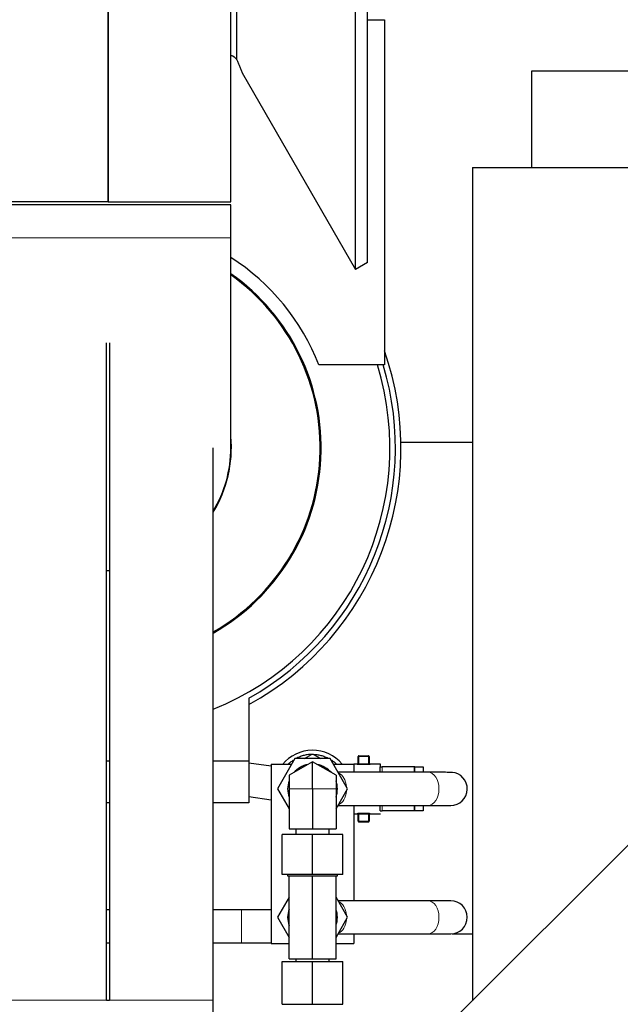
# Model space of a CAD drawing. Header units: inches. Extents: x 0 to 17820, y -10 to 12600.
# Tile 252 of 256: x 8345 to 8562, y 5260 to 5616. Entities that reach past the tile are written whole.
import ezdxf

# ---------------------------------------------------------------- set-up
doc = ezdxf.new("R2010")
doc.units = ezdxf.units.IN
doc.layers.add('1', color=7, linetype='Continuous', true_color=0xffffff)

msp = doc.modelspace()

# ---------------------------------------------------------------- linework, layer by layer
at = {"layer": '1', "color": 2, "linetype": 'Continuous', "lineweight": 25}
for p, q in [((8466.325, 5525.749), (8466.325, 5843.691)), ((8470.565, 5528.197), (8470.565, 5846.139)), ((8423.271, 5601.663), (8423.271, 5783.712)), ((8376.72, 5778.139), (8376.72, 5550.139)), ((8376.72, 5550.139), (8376.72, 5778.139)), ((8421.17, 5550.139), (8421.17, 5778.139)), ((8470.564, 5616.139), (8476.72, 5616.139)), ((8476.72, 5616.139), (8476.72, 5491.139)), ((8530.108, 5597.571), (9175.608, 5597.571)), ((8530.108, 5562.571), (8530.108, 5597.571)), ((8425.217, 5596.951), (8466.325, 5525.749)), ((8508.558, 5562.571), (8508.558, 5260.957)), ((8508.558, 5562.571), (9173.058, 5562.571)), ((8376.72, 5550.139), (8332.27, 5550.139)), ((8421.17, 5549.139), (8332.27, 5549.139)), ((8376.72, 5550.139), (8421.17, 5550.139)), ((8421.17, 5537.139), (8421.17, 5549.139)), ((8421.17, 5461.139), (8421.17, 5537.139)), ((8470.565, 5528.197), (8466.325, 5525.749)), ((8376.22, 5261.139), (8376.22, 5499.186)), ((8377.22, 5499.186), (8377.22, 5261.139)), ((8476.72, 5491.139), (8453.035, 5491.139)), ((8494.74, 5247.148), (8728.994, 5481.402)), ((8508.558, 5463.071), (8482.7, 5463.071)), ((8414.77, 5261.139), (8414.77, 5461.139)), ((8427.72, 5370.503), (8427.72, 5347.639)), ((8377.219, 5347.639), (8376.221, 5347.639)), ((8427.72, 5347.639), (8414.769, 5347.639)), ((8427.72, 5347.639), (8427.72, 5332.639)), ((8444.369, 5348.639), (8438.018, 5337.639)), ((8457.071, 5348.639), (8444.369, 5348.639)), ((8447.773, 5348.639), (8450.362, 5350.134)), ((8451.078, 5350.134), (8453.667, 5348.639)), ((8463.422, 5337.639), (8457.071, 5348.639)), ((8467.22, 5346.861), (8467.22, 5349.339)), ((8467.52, 5349.639), (8470.92, 5349.639)), ((8471.22, 5349.339), (8471.22, 5346.861)), ((8435.719, 5345.838), (8427.719, 5346.978)), ((8435.72, 5346.639), (8443.215, 5346.639)), ((8435.72, 5346.639), (8435.72, 5281.639)), ((8450.72, 5347.454), (8442.22, 5342.547)), ((8459.22, 5342.547), (8450.72, 5347.454)), ((8450.72, 5337.639), (8450.72, 5347.454)), ((8458.225, 5346.639), (8465.72, 5346.639)), ((8466.92, 5346.639), (8465.72, 5346.639)), ((8465.72, 5346.639), (8465.72, 5343.639)), ((8475.335, 5346.639), (8471.52, 5346.639)), ((8475.22, 5345.639), (8475.89, 5345.639)), ((8475.22, 5343.639), (8475.22, 5345.639)), ((8487.452, 5345.639), (8475.89, 5345.639)), ((8487.72, 5345.639), (8487.452, 5345.639)), ((8487.72, 5343.639), (8487.72, 5345.639)), ((8487.72, 5345.639), (8490.72, 5345.639)), ((8490.72, 5345.639), (8490.72, 5343.639)), ((8442.22, 5342.547), (8442.22, 5337.639)), ((8459.22, 5342.547), (8459.22, 5337.639)), ((8492.444, 5343.639), (8459.958, 5343.639)), ((8438.018, 5337.639), (8442.22, 5330.362)), ((8442.22, 5337.639), (8442.22, 5323.139)), ((8450.72, 5337.639), (8450.72, 5323.139)), ((8459.22, 5330.362), (8463.422, 5337.639)), ((8459.22, 5337.639), (8459.22, 5323.139)), ((8427.72, 5334.856), (8435.72, 5333.716)), ((8377.219, 5332.639), (8376.221, 5332.639)), ((8427.72, 5332.639), (8414.769, 5332.639)), ((8459.958, 5331.639), (8492.444, 5331.639)), ((8465.72, 5331.638), (8465.72, 5297.14)), ((8475.22, 5329.639), (8475.22, 5331.639)), ((8487.72, 5329.639), (8487.72, 5331.639)), ((8490.72, 5331.639), (8490.72, 5329.639)), ((8465.72, 5328.639), (8466.92, 5328.639)), ((8467.22, 5325.939), (8467.22, 5328.417)), ((8471.22, 5328.417), (8471.22, 5325.939)), ((8471.52, 5328.639), (8475.335, 5328.639)), ((8475.22, 5329.639), (8475.89, 5329.639)), ((8487.452, 5329.639), (8475.89, 5329.639)), ((8487.72, 5329.639), (8487.452, 5329.639)), ((8490.72, 5329.639), (8487.72, 5329.639)), ((8442.22, 5323.139), (8450.72, 5323.139)), ((8444.72, 5323.139), (8444.72, 5321.139)), ((8450.72, 5323.139), (8459.22, 5323.139)), ((8456.72, 5321.139), (8456.72, 5323.139)), ((8470.92, 5325.639), (8467.52, 5325.639)), ((8450.72, 5321.139), (8439.72, 5321.139)), ((8439.72, 5306.639), (8439.72, 5321.139)), ((8461.72, 5321.139), (8450.72, 5321.139)), ((8450.72, 5306.639), (8450.72, 5321.139)), ((8461.72, 5306.639), (8461.72, 5321.139)), ((8450.72, 5306.639), (8439.72, 5306.639)), ((8441.72, 5306.639), (8441.72, 5306.139)), ((8441.72, 5306.139), (8442.22, 5306.139)), ((8442.22, 5306.139), (8443.908, 5306.139)), ((8442.22, 5276.139), (8442.22, 5306.139)), ((8443.908, 5306.139), (8449.032, 5306.139)), ((8449.032, 5306.139), (8450.72, 5306.139)), ((8461.72, 5306.639), (8450.72, 5306.639)), ((8450.72, 5306.139), (8452.408, 5306.139)), ((8450.72, 5276.139), (8450.72, 5306.139)), ((8452.408, 5306.139), (8457.532, 5306.139)), ((8457.532, 5306.139), (8459.22, 5306.139)), ((8459.22, 5306.139), (8459.72, 5306.139)), ((8459.22, 5276.139), (8459.22, 5306.139)), ((8459.72, 5306.139), (8459.72, 5306.639)), ((8442.22, 5298.417), (8438.018, 5291.139)), ((8463.422, 5291.139), (8459.22, 5298.417)), ((8492.444, 5297.139), (8459.958, 5297.139)), ((8438.018, 5291.139), (8442.22, 5283.862)), ((8459.22, 5283.862), (8463.422, 5291.139)), ((8459.958, 5285.139), (8492.444, 5285.139)), ((8491.884, 5285.071), (8465.718, 5285.071)), ((8465.72, 5285.14), (8465.72, 5281.639)), ((8508.558, 5285.071), (8501.277, 5285.071)), ((8435.72, 5281.639), (8442.22, 5281.639)), ((8459.22, 5281.639), (8465.72, 5281.639)), ((8439.72, 5275.139), (8450.72, 5275.139)), ((8439.72, 5259.639), (8439.72, 5275.139)), ((8442.22, 5276.139), (8450.72, 5276.139)), ((8444.72, 5276.139), (8444.72, 5275.139)), ((8450.72, 5276.139), (8459.22, 5276.139)), ((8450.72, 5275.139), (8461.72, 5275.139)), ((8450.72, 5259.639), (8450.72, 5275.139)), ((8456.72, 5275.139), (8456.72, 5276.139)), ((8461.72, 5259.639), (8461.72, 5275.139)), ((8376.22, 5261.139), (8377.22, 5261.139)), ((8414.77, 4901.139), (8414.77, 5261.139)), ((8439.72, 5259.639), (8450.72, 5259.639)), ((8450.72, 5259.639), (8461.72, 5259.639))]:
    msp.add_line(p, q, dxfattribs=at)
at = {"layer": '1', "color": 110, "linetype": 'Continuous', "lineweight": 13}
for p, q in [((8421.17, 5537.139), (8332.27, 5537.139)), ((8467.22, 5349.339), (8467.52, 5349.339)), ((8467.52, 5349.639), (8467.52, 5349.339)), ((8470.92, 5349.339), (8467.52, 5349.339)), ((8467.52, 5349.339), (8467.52, 5346.763)), ((8470.92, 5349.339), (8470.92, 5349.639)), ((8470.92, 5346.763), (8470.92, 5349.339)), ((8470.92, 5349.339), (8471.22, 5349.339)), ((8466.92, 5346.639), (8466.92, 5346.564)), ((8467.52, 5346.763), (8470.92, 5346.763)), ((8467.52, 5346.469), (8467.52, 5346.763)), ((8470.92, 5346.469), (8467.52, 5346.469)), ((8470.92, 5346.763), (8470.92, 5346.469)), ((8471.52, 5346.639), (8471.52, 5346.564)), ((8475.89, 5343.639), (8475.89, 5345.639)), ((8487.452, 5343.639), (8487.452, 5345.639)), ((8450.72, 5337.639), (8442.22, 5337.639)), ((8459.22, 5337.639), (8450.72, 5337.639)), ((8475.89, 5329.639), (8475.89, 5331.639)), ((8487.452, 5329.639), (8487.452, 5331.639)), ((8466.92, 5328.639), (8466.92, 5328.714)), ((8467.52, 5328.515), (8467.52, 5328.809)), ((8467.52, 5328.809), (8470.92, 5328.809)), ((8467.52, 5328.515), (8467.52, 5325.939)), ((8470.92, 5328.515), (8467.52, 5328.515)), ((8470.92, 5328.809), (8470.92, 5328.515)), ((8470.92, 5325.939), (8470.92, 5328.515)), ((8471.52, 5328.639), (8471.52, 5328.714)), ((8467.52, 5325.939), (8467.22, 5325.939)), ((8467.52, 5325.639), (8467.52, 5325.939)), ((8467.52, 5325.939), (8470.92, 5325.939)), ((8471.22, 5325.939), (8470.92, 5325.939)), ((8470.92, 5325.639), (8470.92, 5325.939)), ((8338.67, 5261.139), (8376.22, 5261.139)), ((8377.22, 5261.139), (8414.77, 5261.139))]:
    msp.add_line(p, q, dxfattribs=at)
at = {"layer": '1', "color": 2, "linetype": 'Continuous', "lineweight": 25}
for centre, radius, start, end in [((8376.72, 5461.139), 82, 21.46013, 57.17583), ((8376.72, 5461.139), 77.134, 299.55952, 54.81069), ((8376.72, 5461.139), 77.133, 299.55952, 54.81068), ((8376.72, 5461.139), 76.75, 299.7225, 54.6075), ((8376.72, 5461.139), 106, 298.755, 19.36688), ((8376.72, 5461.139), 102, 291.89813, 17.1), ((8376.72, 5461.139), 104, 299.36586, 16.76827), ((8376.72, 5461.139), 44.634, 328.4845, 5.19953), ((8376.72, 5461.139), 44.45, 328.87125, 0), ((8376.72, 5461.139), 44.45, 269.35313, 270.64125), ((8450.72, 5337.639), 14, 40.01063, 140.87812), ((8450.72, 5337.639), 12.5, 88.35764, 91.64236), ((8467.52, 5349.339), 0.3, 90, 180), ((8470.92, 5349.339), 0.3, 0, 90), ((8450.72, 5337.639), 9, 100.81186, 139.18814), ((8450.72, 5337.639), 9, 40.81186, 79.18814), ((8466.92, 5346.939), 0.3, 270, 0), ((8471.52, 5346.939), 0.3, 180, 270), ((8450.72, 5337.639), 9, 160.81186, 199.18814), ((8450.72, 5337.639), 9, 340.81186, 19.18814), ((8500.72, 5337.639), 6, 270, 86.34937), ((8500.72, 5337.639), 6, 264.25687, 270), ((8466.92, 5328.339), 0.3, 0, 90), ((8471.52, 5328.339), 0.3, 90, 180), ((8467.52, 5325.939), 0.3, 180, 270), ((8470.92, 5325.939), 0.3, 270, 0), ((8450.72, 5291.139), 9, 160.81186, 199.18814), ((8450.72, 5291.139), 9, 340.81186, 19.18814), ((8500.72, 5291.139), 6, 270, 89.9775)]:
    msp.add_arc(centre, radius, start, end, dxfattribs=at)
at = {"layer": '1', "color": 110, "linetype": 'Continuous', "lineweight": 13}
for centre, major_axis, ratio, start_param, end_param in [((8466.92, 5346.861), (-0.3, 0), 0.9916404, 1.5707963, 3.1415927), ((8471.52, 5346.861), (-0.3, 0), 0.9916404, 0, 1.5707963), ((8458.996, 5337.639), (0, 6), 0.6689647, 4.8412925, 6.0075106), ((8492.444, 5337.639), (0, 6), 0.6689647, 3.1415927, 6.2831853), ((8458.996, 5337.639), (0, 6), 0.6689647, 3.4172674, 4.5834855), ((8466.92, 5328.417), (-0.3, 0), 0.9916404, 3.1415927, 4.712389), ((8471.52, 5328.417), (-0.3, 0), 0.9916404, 4.712389, 6.2831853), ((8458.996, 5291.139), (0, 6), 0.6689647, 4.8412925, 6.0075106), ((8492.444, 5291.139), (0, 6), 0.6689647, 3.1415927, 6.2831853), ((8458.996, 5291.139), (0, 6), 0.6689647, 3.4172674, 4.5834855)]:
    msp.add_ellipse(centre, major_axis=major_axis, ratio=ratio, start_param=start_param, end_param=end_param, dxfattribs=at)
at = {"layer": '1', "color": 2, "linetype": 'Continuous', "lineweight": 25}
for points, knots in [([(8420.976, 5603.252), (8421.102, 5603.252), (8421.225, 5603.239), (8421.407, 5603.202), (8421.466, 5603.186), (8421.555, 5603.158), (8421.585, 5603.148), (8421.643, 5603.127), (8421.672, 5603.115), (8421.813, 5603.056), (8421.921, 5602.999), (8422.075, 5602.902), (8422.126, 5602.868), (8422.2, 5602.815), (8422.224, 5602.797), (8422.272, 5602.76), (8422.296, 5602.741), (8422.413, 5602.645), (8422.501, 5602.565), (8422.671, 5602.397), (8422.752, 5602.311), (8422.909, 5602.132), (8422.984, 5602.041), (8423.094, 5601.901), (8423.13, 5601.854), (8423.201, 5601.759), (8423.236, 5601.711), (8423.271, 5601.663)], [0, 0, 0, 0, 0.125, 0.125, 0.1875, 0.1875, 0.21875, 0.21875, 0.25, 0.25, 0.375, 0.375, 0.4375, 0.4375, 0.46875, 0.46875, 0.5, 0.5, 0.625, 0.625, 0.75, 0.75, 0.875, 0.875, 0.9375, 0.9375, 1, 1, 1, 1]), ([(8423.271, 5601.663), (8423.372, 5601.474), (8423.467, 5601.282), (8423.647, 5600.896), (8423.733, 5600.702), (8423.898, 5600.31), (8423.978, 5600.113), (8424.133, 5599.719), (8424.209, 5599.521), (8424.36, 5599.124), (8424.434, 5598.925), (8424.583, 5598.528), (8424.658, 5598.33), (8424.81, 5597.934), (8424.887, 5597.736), (8425.047, 5597.342), (8425.129, 5597.146), (8425.217, 5596.951)], [0, 0, 0, 0, 0.125, 0.125, 0.25, 0.25, 0.375, 0.375, 0.5, 0.5, 0.625, 0.625, 0.75, 0.75, 0.875, 0.875, 1, 1, 1, 1]), ([(8443.767, 5348.027), (8443.568, 5347.894), (8443.373, 5347.755), (8442.799, 5347.321), (8442.433, 5347.01), (8442.086, 5346.678)], [0, 0, 0, 0, 0.3325573, 0.3325573, 1, 1, 1, 1]), ([(8450.36, 5350.134), (8449.844, 5350.119), (8449.33, 5350.072), (8448.311, 5349.916), (8447.807, 5349.806), (8446.815, 5349.525), (8446.328, 5349.354), (8445.58, 5349.037), (8445.31, 5348.912), (8445.045, 5348.777)], [0, 0, 0, 0, 0.279603, 0.279603, 0.5592059, 0.5592059, 0.8388089, 0.8388089, 1, 1, 1, 1]), ([(8451.081, 5350.134), (8451.596, 5350.119), (8452.11, 5350.072), (8453.129, 5349.916), (8453.633, 5349.806), (8454.625, 5349.525), (8455.112, 5349.354), (8455.861, 5349.037), (8456.13, 5348.912), (8456.395, 5348.777)], [0, 0, 0, 0, 0.279603, 0.279603, 0.5592059, 0.5592059, 0.8388089, 0.8388089, 1, 1, 1, 1]), ([(8457.673, 5348.027), (8457.872, 5347.894), (8458.067, 5347.755), (8458.669, 5347.3), (8459.061, 5346.964), (8459.474, 5346.563), (8459.516, 5346.521), (8459.559, 5346.478)], [0, 0, 0, 0, 0.2936897, 0.2936897, 0.9263008, 0.9263008, 1, 1, 1, 1]), ([(8475.22, 5346.639), (8475.22, 5346.639), (8475.22, 5346.639), (8475.22, 5346.611), (8475.22, 5346.482), (8475.22, 5346.267), (8475.22, 5346.057), (8475.22, 5345.918), (8475.22, 5345.88), (8475.22, 5345.842), (8475.22, 5345.803), (8475.22, 5345.764), (8475.22, 5345.723), (8475.22, 5345.682), (8475.22, 5345.654), (8475.22, 5345.64)], [0, 0, 0, 0, 0.0000239, 0.2072328, 0.4124572, 0.6177129, 0.8250145, 0.8470174, 0.8689787, 0.8909007, 0.9127855, 0.9346356, 0.9564531, 0.9782405, 1, 1, 1, 1]), ([(8501.323, 5343.609), (8501.276, 5343.614), (8500.821, 5343.622), (8499.071, 5343.631), (8496.239, 5343.637), (8493.817, 5343.639), (8492.46, 5343.639)], [0, 0, 0, 0, 0.2518222, 0.502785, 0.7520877, 1, 1, 1, 1]), ([(8492.428, 5331.639), (8493.711, 5331.639), (8495.956, 5331.641), (8498.489, 5331.647), (8499.851, 5331.656), (8500.13, 5331.664), (8500.128, 5331.668)], [0, 0, 0, 0, 0.261472, 0.5206082, 0.7779709, 1, 1, 1, 1]), ([(8492.428, 5331.639), (8493.711, 5331.639), (8495.956, 5331.641), (8498.489, 5331.647), (8499.441, 5331.653), (8499.741, 5331.657)], [0, 0, 0, 0, 0.3360908, 0.669179, 1, 1, 1, 1]), ([(8500.72, 5297.139), (8500.722, 5297.139), (8500.368, 5297.139), (8498.78, 5297.139), (8496.097, 5297.139), (8493.764, 5297.139), (8492.444, 5297.139)], [0, 0, 0, 0, 0.250201, 0.4999946, 0.7497938, 1, 1, 1, 1]), ([(8435.749, 5293.846), (8434.242, 5293.846), (8430.703, 5293.846), (8427.089, 5293.846), (8425.03, 5293.846)], [0, 0, 0, 0, 0.4449853, 1, 1, 1, 1]), ([(8492.444, 5285.139), (8493.764, 5285.139), (8496.097, 5285.139), (8498.78, 5285.139), (8500.368, 5285.139), (8500.722, 5285.139), (8500.72, 5285.139)], [0, 0, 0, 0, 0.2502062, 0.5000054, 0.749799, 1, 1, 1, 1]), ([(8425.03, 5281.846), (8427.089, 5281.846), (8430.702, 5281.846), (8434.242, 5281.846), (8435.749, 5281.846)], [0, 0, 0, 0, 0.5551448, 1, 1, 1, 1])]:
    msp.add_open_spline(points, degree=3, knots=knots, dxfattribs=at)
at = {"layer": '1', "color": 110, "linetype": 'Continuous', "lineweight": 13}
for points, knots in [([(8466.92, 5346.564), (8466.92, 5346.559), (8466.924, 5346.554), (8466.936, 5346.545), (8466.941, 5346.543), (8466.953, 5346.537), (8466.966, 5346.532), (8466.983, 5346.526), (8466.997, 5346.522), (8467.002, 5346.521), (8467.012, 5346.518), (8467.018, 5346.517), (8467.046, 5346.51), (8467.071, 5346.505), (8467.112, 5346.498), (8467.127, 5346.496), (8467.15, 5346.493), (8467.158, 5346.491), (8467.173, 5346.489), (8467.181, 5346.488), (8467.222, 5346.484), (8467.256, 5346.48), (8467.311, 5346.476), (8467.329, 5346.475), (8467.367, 5346.473), (8467.385, 5346.472), (8467.442, 5346.47), (8467.481, 5346.469), (8467.52, 5346.469)], [0, 0, 0, 0, 0.125, 0.125, 0.1875, 0.1875, 0.25, 0.3125, 0.3125, 0.34375, 0.34375, 0.375, 0.375, 0.5, 0.5, 0.5625, 0.5625, 0.59375, 0.59375, 0.625, 0.625, 0.75, 0.75, 0.8125, 0.8125, 0.875, 0.875, 1, 1, 1, 1]), ([(8467.22, 5346.861), (8467.22, 5346.856), (8467.222, 5346.851), (8467.228, 5346.843), (8467.23, 5346.84), (8467.236, 5346.835), (8467.239, 5346.832), (8467.25, 5346.823), (8467.259, 5346.818), (8467.28, 5346.807), (8467.292, 5346.802), (8467.313, 5346.794), (8467.32, 5346.792), (8467.335, 5346.788), (8467.343, 5346.785), (8467.367, 5346.779), (8467.385, 5346.776), (8467.412, 5346.771), (8467.422, 5346.77), (8467.441, 5346.767), (8467.451, 5346.766), (8467.48, 5346.764), (8467.5, 5346.763), (8467.52, 5346.763)], [0, 0, 0, 0, 0.125, 0.125, 0.1875, 0.1875, 0.25, 0.25, 0.375, 0.375, 0.5, 0.5, 0.5625, 0.5625, 0.625, 0.625, 0.75, 0.75, 0.8125, 0.8125, 0.875, 0.875, 1, 1, 1, 1]), ([(8470.92, 5346.763), (8470.94, 5346.763), (8470.961, 5346.764), (8471, 5346.767), (8471.019, 5346.77), (8471.047, 5346.774), (8471.055, 5346.776), (8471.073, 5346.779), (8471.081, 5346.781), (8471.106, 5346.788), (8471.121, 5346.792), (8471.148, 5346.802), (8471.16, 5346.807), (8471.182, 5346.818), (8471.191, 5346.824), (8471.202, 5346.832), (8471.205, 5346.835), (8471.21, 5346.84), (8471.213, 5346.843), (8471.218, 5346.851), (8471.22, 5346.856), (8471.22, 5346.861)], [0, 0, 0, 0, 0.125, 0.125, 0.25, 0.25, 0.3125, 0.3125, 0.375, 0.375, 0.5, 0.5, 0.625, 0.625, 0.75, 0.75, 0.8125, 0.8125, 0.875, 0.875, 1, 1, 1, 1]), ([(8470.92, 5346.469), (8470.959, 5346.469), (8470.998, 5346.47), (8471.056, 5346.472), (8471.075, 5346.473), (8471.112, 5346.475), (8471.149, 5346.477), (8471.184, 5346.48), (8471.218, 5346.484), (8471.235, 5346.486), (8471.284, 5346.491), (8471.314, 5346.496), (8471.356, 5346.503), (8471.369, 5346.505), (8471.395, 5346.51), (8471.406, 5346.513), (8471.439, 5346.521), (8471.458, 5346.526), (8471.481, 5346.535), (8471.488, 5346.537), (8471.5, 5346.543), (8471.504, 5346.546), (8471.516, 5346.554), (8471.52, 5346.559), (8471.52, 5346.564)], [0, 0, 0, 0, 0.125, 0.125, 0.1875, 0.1875, 0.25, 0.3125, 0.3125, 0.375, 0.375, 0.5, 0.5, 0.5625, 0.5625, 0.625, 0.625, 0.75, 0.75, 0.8125, 0.8125, 0.875, 0.875, 1, 1, 1, 1]), ([(8467.52, 5328.809), (8467.481, 5328.809), (8467.442, 5328.809), (8467.384, 5328.806), (8467.365, 5328.806), (8467.328, 5328.803), (8467.292, 5328.801), (8467.257, 5328.798), (8467.222, 5328.795), (8467.205, 5328.793), (8467.156, 5328.787), (8467.126, 5328.783), (8467.084, 5328.776), (8467.071, 5328.773), (8467.046, 5328.768), (8467.034, 5328.765), (8467.001, 5328.757), (8466.982, 5328.752), (8466.959, 5328.744), (8466.952, 5328.741), (8466.941, 5328.735), (8466.936, 5328.733), (8466.924, 5328.725), (8466.92, 5328.719), (8466.92, 5328.714)], [0, 0, 0, 0, 0.125, 0.125, 0.1875, 0.1875, 0.25, 0.3125, 0.3125, 0.375, 0.375, 0.5, 0.5, 0.5625, 0.5625, 0.625, 0.625, 0.75, 0.75, 0.8125, 0.8125, 0.875, 0.875, 1, 1, 1, 1]), ([(8467.52, 5328.515), (8467.5, 5328.515), (8467.48, 5328.514), (8467.44, 5328.511), (8467.421, 5328.509), (8467.394, 5328.504), (8467.385, 5328.503), (8467.367, 5328.499), (8467.359, 5328.497), (8467.334, 5328.491), (8467.32, 5328.486), (8467.292, 5328.476), (8467.28, 5328.471), (8467.259, 5328.46), (8467.25, 5328.455), (8467.239, 5328.447), (8467.235, 5328.444), (8467.23, 5328.438), (8467.228, 5328.435), (8467.222, 5328.427), (8467.22, 5328.422), (8467.22, 5328.417)], [0, 0, 0, 0, 0.125, 0.125, 0.25, 0.25, 0.3125, 0.3125, 0.375, 0.375, 0.5, 0.5, 0.625, 0.625, 0.75, 0.75, 0.8125, 0.8125, 0.875, 0.875, 1, 1, 1, 1]), ([(8471.52, 5328.714), (8471.52, 5328.719), (8471.516, 5328.725), (8471.504, 5328.733), (8471.499, 5328.736), (8471.488, 5328.741), (8471.474, 5328.747), (8471.457, 5328.752), (8471.443, 5328.756), (8471.438, 5328.757), (8471.428, 5328.76), (8471.422, 5328.762), (8471.395, 5328.768), (8471.37, 5328.773), (8471.328, 5328.78), (8471.313, 5328.783), (8471.29, 5328.786), (8471.283, 5328.787), (8471.267, 5328.789), (8471.259, 5328.79), (8471.218, 5328.795), (8471.184, 5328.798), (8471.13, 5328.802), (8471.111, 5328.804), (8471.074, 5328.806), (8471.055, 5328.807), (8470.998, 5328.809), (8470.959, 5328.809), (8470.92, 5328.809)], [0, 0, 0, 0, 0.125, 0.125, 0.1875, 0.1875, 0.25, 0.3125, 0.3125, 0.34375, 0.34375, 0.375, 0.375, 0.5, 0.5, 0.5625, 0.5625, 0.59375, 0.59375, 0.625, 0.625, 0.75, 0.75, 0.8125, 0.8125, 0.875, 0.875, 1, 1, 1, 1]), ([(8471.22, 5328.417), (8471.22, 5328.422), (8471.218, 5328.427), (8471.213, 5328.436), (8471.21, 5328.438), (8471.205, 5328.444), (8471.201, 5328.447), (8471.19, 5328.455), (8471.181, 5328.46), (8471.16, 5328.471), (8471.148, 5328.477), (8471.127, 5328.484), (8471.12, 5328.486), (8471.105, 5328.491), (8471.097, 5328.493), (8471.073, 5328.499), (8471.056, 5328.503), (8471.028, 5328.507), (8471.019, 5328.509), (8470.999, 5328.511), (8470.99, 5328.512), (8470.96, 5328.514), (8470.94, 5328.515), (8470.92, 5328.515)], [0, 0, 0, 0, 0.125, 0.125, 0.1875, 0.1875, 0.25, 0.25, 0.375, 0.375, 0.5, 0.5, 0.5625, 0.5625, 0.625, 0.625, 0.75, 0.75, 0.8125, 0.8125, 0.875, 0.875, 1, 1, 1, 1])]:
    msp.add_open_spline(points, degree=3, knots=knots, dxfattribs=at)
at = {"layer": '1', "color": 2, "linetype": 'Continuous', "lineweight": 25}
for points in [[(8377.219, 5293.846), (8376.885, 5293.846), (8376.552, 5293.846), (8376.219, 5293.846)], [(8425.03, 5293.846), (8421.609, 5293.846), (8418.188, 5293.846), (8414.767, 5293.846)], [(8376.218, 5281.846), (8376.551, 5281.846), (8376.885, 5281.846), (8377.218, 5281.846)], [(8414.769, 5281.846), (8418.189, 5281.846), (8421.609, 5281.846), (8425.03, 5281.846)]]:
    msp.add_open_spline(points, degree=3, dxfattribs=at)
at = {"layer": '1', "color": 110, "linetype": 'Continuous', "lineweight": 13}
msp.add_rational_spline([(8425.03, 5281.846), (8425.027, 5281.846), (8425.023, 5282.906), (8425.021, 5285.724), (8425.021, 5289.967), (8425.023, 5292.785), (8425.027, 5293.846), (8425.03, 5293.846)], [1.01661171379, 1.01661171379, 0.958470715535, 1.01661171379, 1.01661171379, 0.958470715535, 1.01661171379, 1.01661171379], degree=4, knots=[0, 0, 0, 0, 0, 0.5, 0.5, 0.5, 1, 1, 1, 1, 1], dxfattribs=at)

doc.saveas('drawing.dxf')
